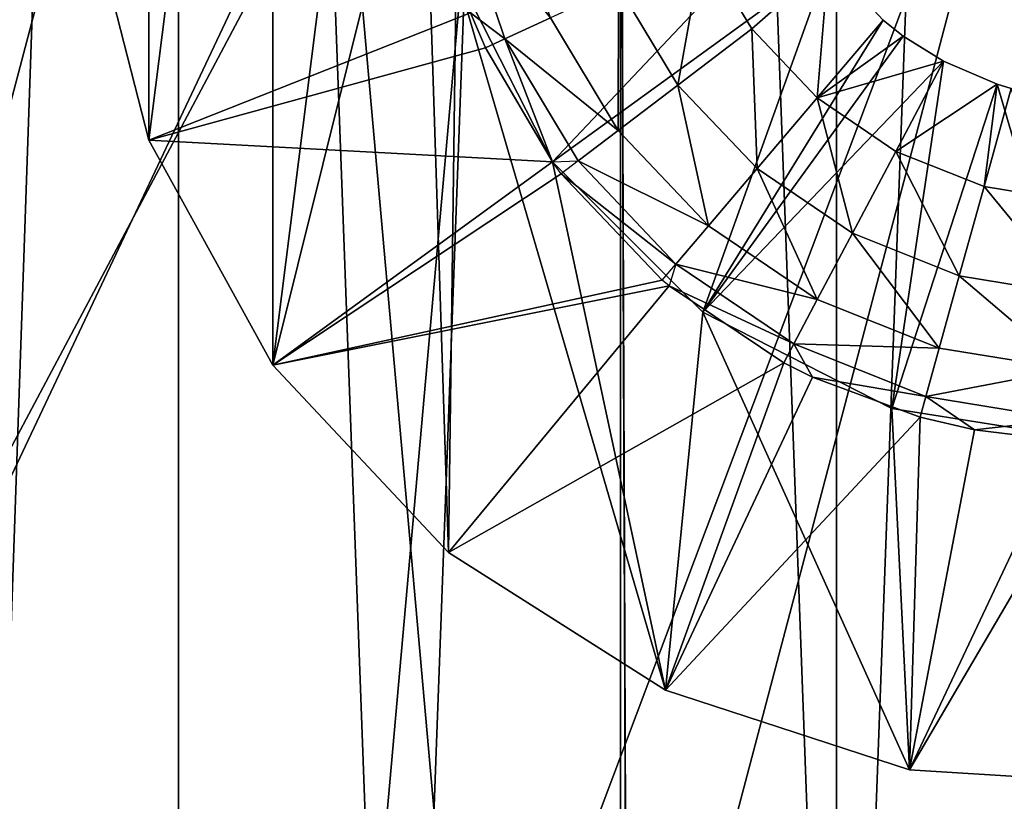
# Model space of a CAD drawing. Header units: millimetres. Extents: x 8 to 152, y -272 to 223.
# Tile 20 of 35: x 61.95 to 64.83, y 207.77 to 210.06. Entities that reach past the tile are written whole.
import ezdxf

# ---------------------------------------------------------------- set-up
doc = ezdxf.new("R2010")
doc.units = ezdxf.units.MM
doc.header["$LTSCALE"] = 25.4
doc.layers.get('0').update_dxf_attribs({"true_color": 0xff5454})

# ---------------------------------------------------------------- blocks, each defined once
blk = doc.blocks.new('EYE-SUPER-6487-6494-6501.STL#3')
at = {"color": 250, "true_color": 0x262626}
mesh = blk.add_polyface(dxfattribs=at)
corners = [(58.7496, 207.6285, 271.4306), (58.2049, 222.5148, 271.4306), (58.2049, 210.0148, 271.4306), (69.2049, 222.5148, 271.4306), (60.2757, 205.7148, 271.4306), (62.481, 204.6527, 271.4306), (64.9288, 204.6527, 271.4306), (67.1341, 205.7148, 271.4306), (68.6602, 207.6285, 271.4306), (69.2049, 210.0148, 271.4306)]
mesh.append_faces([[corners[k] for k in face] for face in [(0, 1, 2), (3, 8, 9)]], dxfattribs={"vtx0": -1, "color": 250})
mesh.append_faces([[corners[k] for k in face] for face in [(1, 0, 3)]], dxfattribs={"vtx0": -1, "vtx1": -1, "color": 250})
mesh.append_faces([[corners[k] for k in face] for face in [(3, 0, 4), (3, 4, 5), (3, 5, 6), (3, 6, 7), (3, 7, 8)]], dxfattribs={"vtx0": -1, "vtx2": -1, "color": 250})
mesh = blk.add_polyface(dxfattribs=at)
corners = [(63.7049, 196.5148, 181.4306), (59.5759, 196.5148, 181.6014), (59.5759, 222.5148, 181.6014)]
mesh.append_faces([[corners[k] for k in face] for face in [(0, 1, 2)]], dxfattribs={"color": 250})
mesh = blk.add_polyface(dxfattribs=at)
corners = [(67.8339, 222.5148, 181.6014), (63.7049, 196.5148, 181.4306), (59.5759, 222.5148, 181.6014)]
mesh.append_faces([[corners[k] for k in face] for face in [(0, 1, 2)]], dxfattribs={"color": 250})
at = {"color": 250, "true_color": 0x282828}
mesh = blk.add_polyface(dxfattribs=at)
corners = [(62.4108, 187.5148, 214.2602), (61.2049, 222.5148, 213.7607), (61.2049, 187.5148, 213.7607), (62.4108, 222.5148, 214.2602)]
mesh.append_faces([[corners[k] for k in face] for face in [(0, 1, 2), (1, 0, 3)]], dxfattribs={"vtx0": -1, "color": 250})
mesh = blk.add_polyface(dxfattribs=at)
corners = [(62.4108, 222.5148, 204.601), (61.2049, 187.5148, 205.1005), (61.2049, 222.5148, 205.1005), (62.4108, 187.5148, 204.601)]
mesh.append_faces([[corners[k] for k in face] for face in [(0, 1, 2), (1, 0, 3)]], dxfattribs={"vtx0": -1, "color": 250})
at = {"color": 250, "true_color": 0x262626}
mesh = blk.add_polyface(dxfattribs=at)
corners = [(64.3377, 222.5148, 214.6423), (61.8432, 194.5148, 214.3394), (61.8432, 222.5148, 214.3394), (64.3377, 194.5148, 214.6423)]
mesh.append_faces([[corners[k] for k in face] for face in [(0, 1, 2), (1, 0, 3)]], dxfattribs={"vtx0": -1, "color": 250})
mesh = blk.add_polyface(dxfattribs=at)
corners = [(64.3377, 194.5148, 204.2189), (61.8432, 222.5148, 204.5218), (61.8432, 194.5148, 204.5218), (64.3377, 222.5148, 204.2189)]
mesh.append_faces([[corners[k] for k in face] for face in [(0, 1, 2), (1, 0, 3)]], dxfattribs={"vtx0": -1, "color": 250})
at = {"color": 250, "true_color": 0x282828}
mesh = blk.add_polyface(dxfattribs=at)
corners = [(63.7049, 187.5148, 214.4306), (62.4108, 222.5148, 214.2602), (62.4108, 187.5148, 214.2602), (63.7049, 222.5148, 214.4306)]
mesh.append_faces([[corners[k] for k in face] for face in [(0, 1, 2), (1, 0, 3)]], dxfattribs={"vtx0": -1, "color": 250})
mesh = blk.add_polyface(dxfattribs=at)
corners = [(63.7049, 222.5148, 204.4306), (62.4108, 187.5148, 204.601), (62.4108, 222.5148, 204.601), (63.7049, 187.5148, 204.4306)]
mesh.append_faces([[corners[k] for k in face] for face in [(0, 1, 2), (1, 0, 3)]], dxfattribs={"vtx0": -1, "color": 250})
at = {"color": 250, "true_color": 0x262626}
mesh = blk.add_polyface(dxfattribs=at)
corners = [(67.8339, 196.5148, 181.6014), (63.7049, 196.5148, 181.4306), (67.8339, 222.5148, 181.6014)]
mesh.append_faces([[corners[k] for k in face] for face in [(0, 1, 2)]], dxfattribs={"color": 250})
at = {"color": 250, "true_color": 0x282828}
mesh = blk.add_polyface(dxfattribs=at)
corners = [(64.999, 187.5148, 214.2602), (63.7049, 222.5148, 214.4306), (63.7049, 187.5148, 214.4306), (64.999, 222.5148, 214.2602)]
mesh.append_faces([[corners[k] for k in face] for face in [(0, 1, 2), (1, 0, 3)]], dxfattribs={"vtx0": -1, "color": 250})
mesh = blk.add_polyface(dxfattribs=at)
corners = [(64.999, 222.5148, 204.601), (63.7049, 187.5148, 204.4306), (63.7049, 222.5148, 204.4306), (64.999, 187.5148, 204.601)]
mesh.append_faces([[corners[k] for k in face] for face in [(0, 1, 2), (1, 0, 3)]], dxfattribs={"vtx0": -1, "color": 250})
at = {"color": 250, "true_color": 0x262626}
mesh = blk.add_polyface(dxfattribs=at)
corners = [(66.6872, 222.5148, 213.7513), (64.3377, 194.5148, 214.6423), (64.3377, 222.5148, 214.6423), (66.6872, 194.5148, 213.7513)]
mesh.append_faces([[corners[k] for k in face] for face in [(0, 1, 2), (1, 0, 3)]], dxfattribs={"vtx0": -1, "color": 250})
mesh = blk.add_polyface(dxfattribs=at)
corners = [(66.6872, 194.5148, 205.1099), (64.3377, 222.5148, 204.2189), (64.3377, 194.5148, 204.2189), (66.6872, 222.5148, 205.1099)]
mesh.append_faces([[corners[k] for k in face] for face in [(0, 1, 2), (1, 0, 3)]], dxfattribs={"vtx0": -1, "color": 250})
mesh = blk.add_polyface(dxfattribs=at)
corners = [(59.3653, 213.9983, 223.9306), (59.3843, 208.9983, 223.9306), (58.7049, 211.4958, 223.9306), (61.1884, 215.8354, 223.9306), (61.2214, 207.1752, 223.9306), (63.6858, 216.5148, 223.9306), (63.724, 206.5149, 223.9306), (66.1884, 215.8545, 223.9306), (66.2214, 207.1943, 223.9306), (68.0255, 214.0313, 223.9306), (68.0445, 209.0314, 223.9306), (68.7049, 211.5339, 223.9306)]
mesh.append_faces([[corners[k] for k in face] for face in [(0, 1, 2), (10, 9, 11)]], dxfattribs={"vtx0": -1, "color": 250})
mesh.append_faces([[corners[k] for k in face] for face in [(1, 3, 4), (4, 5, 6), (6, 7, 8), (8, 9, 10)]], dxfattribs={"vtx0": -1, "vtx1": -1, "color": 250})
mesh.append_faces([[corners[k] for k in face] for face in [(1, 0, 3), (4, 3, 5), (6, 5, 7), (8, 7, 9)]], dxfattribs={"vtx0": -1, "vtx2": -1, "color": 250})
at = {"color": 7, "true_color": 0xfaf5f5}
mesh = blk.add_polyface(dxfattribs=at)
corners = [(62.1375, 211.1887, 1.8268), (62.1375, 210.4367, 1.8268), (62.1139, 210.8127, 1.8268), (62.3245, 211.917, 1.8268), (62.3245, 209.7083, 1.8268), (62.6868, 212.576, 1.8268), (62.6868, 209.0493, 1.8268), (63.2016, 213.1242, 1.8268), (63.1266, 210.8127, 1.8268), (63.2239, 211.4268, 1.8268), (63.8365, 213.5271, 1.8268), (63.5062, 211.9807, 1.8268), (63.9458, 212.4204, 1.8268), (64.5517, 213.7595, 1.8268), (64.4998, 212.7026, 1.8268), (65.1139, 212.7999, 1.8268), (65.3022, 213.8067, 1.8268), (65.7279, 212.7026, 1.8268), (66.0409, 213.6658, 1.8268), (66.2819, 212.4204, 1.8268), (66.7213, 213.3456, 1.8268), (66.7215, 211.9807, 1.8268), (67.3008, 212.8663, 1.8268), (67.0038, 211.4268, 1.8268), (67.1011, 210.8127, 1.8268), (63.2016, 208.5011, 1.8268), (63.2239, 210.1986, 1.8268), (63.8365, 208.0982, 1.8268), (63.5062, 209.6446, 1.8268), (63.9458, 209.205, 1.8268), (64.5517, 207.8658, 1.8268), (64.4998, 208.9227, 1.8268), (65.1139, 208.8254, 1.8268), (65.3022, 207.8186, 1.8268), (65.7279, 208.9227, 1.8268), (66.0409, 207.9595, 1.8268), (66.2819, 209.205, 1.8268), (66.7213, 208.2797, 1.8268), (66.7215, 209.6446, 1.8268), (67.3008, 208.759, 1.8268), (67.0038, 210.1986, 1.8268), (67.7428, 212.2579, 1.8268), (67.7428, 209.3674, 1.8268), (68.0196, 211.5587, 1.8268), (68.0196, 210.0666, 1.8268), (68.1139, 210.8127, 1.8268)]
mesh.append_faces([[corners[k] for k in face] for face in [(0, 1, 2), (44, 43, 45)]], dxfattribs={"vtx0": -1, "color": 7})
mesh.append_faces([[corners[k] for k in face] for face in [(1, 3, 4), (4, 5, 6), (8, 7, 9), (9, 10, 11), (11, 10, 12), (12, 13, 14), (14, 13, 15), (15, 16, 17), (17, 18, 19), (19, 20, 21), (21, 22, 23), (23, 22, 24), (25, 26, 27), (27, 29, 30), (30, 32, 33), (33, 34, 35), (35, 36, 37), (37, 38, 39), (39, 41, 42), (42, 43, 44)]], dxfattribs={"vtx0": -1, "vtx1": -1, "color": 7})
mesh.append_faces([[corners[k] for k in face] for face in [(6, 7, 8), (39, 24, 22)]], dxfattribs={"vtx0": -1, "vtx1": -1, "vtx2": -1, "color": 7})
mesh.append_faces([[corners[k] for k in face] for face in [(1, 0, 3), (4, 3, 5), (6, 5, 7), (9, 7, 10), (12, 10, 13), (15, 13, 16), (17, 16, 18), (19, 18, 20), (21, 20, 22), (8, 25, 6), (25, 8, 26), (27, 26, 28), (27, 28, 29), (30, 29, 31), (30, 31, 32), (33, 32, 34), (35, 34, 36), (37, 36, 38), (39, 38, 40), (39, 40, 24), (39, 22, 41), (42, 41, 43)]], dxfattribs={"vtx0": -1, "vtx2": -1, "color": 7})
at = {"color": 250, "true_color": 0x262626}
mesh = blk.add_polyface(dxfattribs=at)
corners = [(61.2212, 207.2449, 310.9074), (63.7012, 212.4956, 305.1678), (61.2034, 211.9059, 304.8329), (63.7193, 207.7281, 311.381)]
mesh.append_faces([[corners[k] for k in face] for face in [(0, 1, 2), (1, 0, 3)]], dxfattribs={"vtx0": -1, "color": 250})
mesh = blk.add_polyface(dxfattribs=at)
corners = [(63.7012, 212.4956, 305.1678), (66.2211, 207.2639, 310.9074), (66.2034, 211.925, 304.8329), (63.7193, 207.7281, 311.381)]
mesh.append_faces([[corners[k] for k in face] for face in [(0, 1, 2), (1, 0, 3)]], dxfattribs={"vtx0": -1, "color": 250})
at = {"color": 7, "true_color": 0xfaf5f5}
mesh = blk.add_polyface(dxfattribs=at)
corners = [(62.1375, 210.4367, 1.8268), (62.3245, 209.7083, 1.8268), (63.2662, 210.0811, 19.8829)]
mesh.append_faces([[corners[k] for k in face] for face in [(0, 1, 2)]], dxfattribs={"color": 7})
mesh = blk.add_polyface(dxfattribs=at)
corners = [(63.5006, 210.0663, 20.4415), (63.2338, 210.3988, 20.1782), (63.3667, 210.0044, 20.1782), (63.3778, 210.4305, 20.4415)]
mesh.append_faces([[corners[k] for k in face] for face in [(0, 1, 2), (1, 0, 3)]], dxfattribs={"vtx0": -1, "color": 7})
mesh = blk.add_polyface(dxfattribs=at)
corners = [(64.2165, 210.3975, 20.8268), (63.5062, 209.6446, 1.8268), (63.2239, 210.1986, 1.8268)]
mesh.append_faces([[corners[k] for k in face] for face in [(0, 1, 2)]], dxfattribs={"color": 7})
mesh = blk.add_polyface(dxfattribs=at)
corners = [(63.2338, 210.3988, 20.1782), (63.2662, 210.0811, 19.8829), (63.3667, 210.0044, 20.1782)]
mesh.append_faces([[corners[k] for k in face] for face in [(0, 1, 2)]], dxfattribs={"color": 7})
mesh = blk.add_polyface(dxfattribs=at)
corners = [(64.2165, 210.3975, 20.8268), (64.3139, 210.2315, 20.8268), (63.5062, 209.6446, 1.8268)]
mesh.append_faces([[corners[k] for k in face] for face in [(0, 1, 2)]], dxfattribs={"color": 7})
mesh = blk.add_polyface(dxfattribs=at)
corners = [(63.8733, 209.8696, 20.6488), (63.9457, 210.2722, 20.7813), (63.6996, 210.1584, 20.6488), (64.0892, 210.0337, 20.7813)]
mesh.append_faces([[corners[k] for k in face] for face in [(0, 1, 2), (1, 0, 3)]], dxfattribs={"vtx0": -1, "color": 7})
mesh = blk.add_polyface(dxfattribs=at)
corners = [(64.3139, 210.2315, 20.8268), (63.9457, 210.2722, 20.7813), (64.0892, 210.0337, 20.7813)]
mesh.append_faces([[corners[k] for k in face] for face in [(0, 1, 2)]], dxfattribs={"color": 7})
mesh = blk.add_polyface(dxfattribs=at)
corners = [(64.3139, 210.2315, 20.8268), (63.9458, 209.205, 1.8268), (63.5062, 209.6446, 1.8268)]
mesh.append_faces([[corners[k] for k in face] for face in [(0, 1, 2)]], dxfattribs={"color": 7})
mesh = blk.add_polyface(dxfattribs=at)
corners = [(64.3139, 210.2315, 20.8268), (64.4737, 210.0591, 20.8268), (63.9458, 209.205, 1.8268)]
mesh.append_faces([[corners[k] for k in face] for face in [(0, 1, 2)]], dxfattribs={"color": 7})
mesh = blk.add_polyface(dxfattribs=at)
corners = [(64.3139, 210.2315, 20.8268), (64.0892, 210.0337, 20.7813), (64.2806, 209.8317, 20.7813)]
mesh.append_faces([[corners[k] for k in face] for face in [(0, 1, 2)]], dxfattribs={"color": 7})
mesh = blk.add_polyface(dxfattribs=at)
corners = [(64.4737, 210.0591, 20.8268), (64.3139, 210.2315, 20.8268), (64.2806, 209.8317, 20.7813)]
mesh.append_faces([[corners[k] for k in face] for face in [(0, 1, 2)]], dxfattribs={"color": 7})
mesh = blk.add_polyface(dxfattribs=at)
corners = [(63.6987, 209.7369, 20.4415), (63.6996, 210.1584, 20.6488), (63.5006, 210.0663, 20.4415), (63.8733, 209.8696, 20.6488)]
mesh.append_faces([[corners[k] for k in face] for face in [(0, 1, 2), (1, 0, 3)]], dxfattribs={"vtx0": -1, "color": 7})
mesh = blk.add_polyface(dxfattribs=at)
corners = [(63.2662, 210.0811, 19.8829), (62.3245, 209.7083, 1.8268), (63.3103, 209.9783, 19.8829)]
mesh.append_faces([[corners[k] for k in face] for face in [(0, 1, 2)]], dxfattribs={"color": 7})
mesh = blk.add_polyface(dxfattribs=at)
corners = [(63.2662, 210.0811, 19.8829), (63.3103, 209.9783, 19.8829), (63.3667, 210.0044, 20.1782)]
mesh.append_faces([[corners[k] for k in face] for face in [(0, 1, 2)]], dxfattribs={"color": 7})
mesh = blk.add_polyface(dxfattribs=at)
corners = [(63.6987, 209.7369, 20.4415), (63.3667, 210.0044, 20.1782), (63.5813, 209.6477, 20.1782), (63.5006, 210.0663, 20.4415)]
mesh.append_faces([[corners[k] for k in face] for face in [(0, 1, 2), (1, 0, 3)]], dxfattribs={"vtx0": -1, "color": 7})
mesh = blk.add_polyface(dxfattribs=at)
corners = [(64.5327, 210.0127, 20.8268), (63.9458, 209.205, 1.8268), (64.4737, 210.0591, 20.8268)]
mesh.append_faces([[corners[k] for k in face] for face in [(0, 1, 2)]], dxfattribs={"color": 7})
mesh = blk.add_polyface(dxfattribs=at)
corners = [(64.5327, 210.0127, 20.8268), (64.4737, 210.0591, 20.8268), (64.2806, 209.8317, 20.7813)]
mesh.append_faces([[corners[k] for k in face] for face in [(0, 1, 2)]], dxfattribs={"color": 7})
mesh = blk.add_polyface(dxfattribs=at)
corners = [(64.105, 209.625, 20.6488), (64.0892, 210.0337, 20.7813), (63.8733, 209.8696, 20.6488), (64.2806, 209.8317, 20.7813)]
mesh.append_faces([[corners[k] for k in face] for face in [(0, 1, 2), (1, 0, 3)]], dxfattribs={"vtx0": -1, "color": 7})
mesh = blk.add_polyface(dxfattribs=at)
corners = [(63.3667, 210.0044, 20.1782), (63.3103, 209.9783, 19.8829), (63.5062, 209.6446, 19.8829)]
mesh.append_faces([[corners[k] for k in face] for face in [(0, 1, 2)]], dxfattribs={"color": 7})
mesh = blk.add_polyface(dxfattribs=at)
corners = [(63.3667, 210.0044, 20.1782), (63.5062, 209.6446, 19.8829), (63.5813, 209.6477, 20.1782)]
mesh.append_faces([[corners[k] for k in face] for face in [(0, 1, 2)]], dxfattribs={"color": 7})
mesh = blk.add_polyface(dxfattribs=at)
corners = [(64.6507, 209.9391, 20.8268), (63.9458, 209.205, 1.8268), (64.5327, 210.0127, 20.8268)]
mesh.append_faces([[corners[k] for k in face] for face in [(0, 1, 2)]], dxfattribs={"color": 7})
mesh = blk.add_polyface(dxfattribs=at)
corners = [(64.6507, 209.9391, 20.8268), (64.5327, 210.0127, 20.8268), (64.2806, 209.8317, 20.7813)]
mesh.append_faces([[corners[k] for k in face] for face in [(0, 1, 2)]], dxfattribs={"color": 7})
mesh = blk.add_polyface(dxfattribs=at)
corners = [(63.3103, 209.9783, 19.8829), (62.3245, 209.7083, 1.8268), (63.5062, 209.6446, 19.8829)]
mesh.append_faces([[corners[k] for k in face] for face in [(0, 1, 2)]], dxfattribs={"color": 7})
mesh = blk.add_polyface(dxfattribs=at)
corners = [(64.6507, 209.9391, 20.8268), (64.4998, 208.9227, 1.8268), (63.9458, 209.205, 1.8268)]
mesh.append_faces([[corners[k] for k in face] for face in [(0, 1, 2)]], dxfattribs={"color": 7})
mesh = blk.add_polyface(dxfattribs=at)
corners = [(64.6507, 209.9391, 20.8268), (64.2806, 209.8317, 20.7813), (64.5109, 209.6755, 20.7813)]
mesh.append_faces([[corners[k] for k in face] for face in [(0, 1, 2)]], dxfattribs={"color": 7})
mesh = blk.add_polyface(dxfattribs=at)
corners = [(64.8083, 209.8723, 20.8268), (64.4998, 208.9227, 1.8268), (64.6507, 209.9391, 20.8268)]
mesh.append_faces([[corners[k] for k in face] for face in [(0, 1, 2)]], dxfattribs={"color": 7})
mesh = blk.add_polyface(dxfattribs=at)
corners = [(64.8083, 209.8723, 20.8268), (64.6507, 209.9391, 20.8268), (64.5109, 209.6755, 20.7813)]
mesh.append_faces([[corners[k] for k in face] for face in [(0, 1, 2)]], dxfattribs={"color": 7})
mesh = blk.add_polyface(dxfattribs=at)
corners = [(63.9631, 209.4579, 20.4415), (63.8733, 209.8696, 20.6488), (63.6987, 209.7369, 20.4415), (64.105, 209.625, 20.6488)]
mesh.append_faces([[corners[k] for k in face] for face in [(0, 1, 2), (1, 0, 3)]], dxfattribs={"vtx0": -1, "color": 7})
mesh = blk.add_polyface(dxfattribs=at)
corners = [(64.8083, 209.8723, 20.8268), (65.1139, 208.8254, 1.8268), (64.4998, 208.9227, 1.8268)]
mesh.append_faces([[corners[k] for k in face] for face in [(0, 1, 2)]], dxfattribs={"color": 7})
mesh = blk.add_polyface(dxfattribs=at)
corners = [(64.8083, 209.8723, 20.8268), (64.5109, 209.6755, 20.7813), (64.7695, 209.5724, 20.7813)]
mesh.append_faces([[corners[k] for k in face] for face in [(0, 1, 2)]], dxfattribs={"color": 7})
mesh = blk.add_polyface(dxfattribs=at)
corners = [(64.8493, 209.8599, 20.8268), (64.8083, 209.8723, 20.8268), (64.7695, 209.5724, 20.7813)]
mesh.append_faces([[corners[k] for k in face] for face in [(0, 1, 2)]], dxfattribs={"color": 7})
mesh = blk.add_polyface(dxfattribs=at)
corners = [(65.0442, 209.5274, 20.7813), (64.8493, 209.8599, 20.8268), (64.7695, 209.5724, 20.7813), (65.0603, 209.8253, 20.8268)]
mesh.append_faces([[corners[k] for k in face] for face in [(0, 1, 2), (1, 0, 3)]], dxfattribs={"vtx0": -1, "color": 7})
mesh = blk.add_polyface(dxfattribs=at)
corners = [(64.8493, 209.8599, 20.8268), (65.1139, 208.8254, 1.8268), (64.8083, 209.8723, 20.8268)]
mesh.append_faces([[corners[k] for k in face] for face in [(0, 1, 2)]], dxfattribs={"color": 7})
mesh = blk.add_polyface(dxfattribs=at)
corners = [(64.3839, 209.4359, 20.6488), (64.2806, 209.8317, 20.7813), (64.105, 209.625, 20.6488), (64.5109, 209.6755, 20.7813)]
mesh.append_faces([[corners[k] for k in face] for face in [(0, 1, 2), (1, 0, 3)]], dxfattribs={"vtx0": -1, "color": 7})
mesh = blk.add_polyface(dxfattribs=at)
corners = [(63.9631, 209.4579, 20.4415), (63.5813, 209.6477, 20.1782), (63.8676, 209.3455, 20.1782), (63.6987, 209.7369, 20.4415)]
mesh.append_faces([[corners[k] for k in face] for face in [(0, 1, 2), (1, 0, 3)]], dxfattribs={"vtx0": -1, "color": 7})
mesh = blk.add_polyface(dxfattribs=at)
corners = [(62.3245, 209.7083, 1.8268), (62.6868, 209.0493, 1.8268), (63.5062, 209.6446, 19.8829)]
mesh.append_faces([[corners[k] for k in face] for face in [(0, 1, 2)]], dxfattribs={"color": 7})
mesh = blk.add_polyface(dxfattribs=at)
corners = [(64.697, 209.3112, 20.6488), (64.5109, 209.6755, 20.7813), (64.3839, 209.4359, 20.6488), (64.7695, 209.5724, 20.7813)]
mesh.append_faces([[corners[k] for k in face] for face in [(0, 1, 2), (1, 0, 3)]], dxfattribs={"vtx0": -1, "color": 7})
mesh = blk.add_polyface(dxfattribs=at)
corners = [(63.5062, 209.6446, 19.8829), (62.6868, 209.0493, 1.8268), (63.5318, 209.61, 19.8829)]
mesh.append_faces([[corners[k] for k in face] for face in [(0, 1, 2)]], dxfattribs={"color": 7})
mesh = blk.add_polyface(dxfattribs=at)
corners = [(63.8676, 209.3455, 20.1782), (63.5318, 209.61, 19.8829), (63.8274, 209.2981, 19.8829), (63.5813, 209.6477, 20.1782)]
mesh.append_faces([[corners[k] for k in face] for face in [(0, 1, 2), (1, 0, 3)]], dxfattribs={"vtx0": -1, "color": 7})
mesh = blk.add_polyface(dxfattribs=at)
corners = [(63.5318, 209.61, 19.8829), (62.6868, 209.0493, 1.8268), (63.8274, 209.2981, 19.8829)]
mesh.append_faces([[corners[k] for k in face] for face in [(0, 1, 2)]], dxfattribs={"color": 7})
mesh = blk.add_polyface(dxfattribs=at)
corners = [(64.2812, 209.2421, 20.4415), (64.105, 209.625, 20.6488), (63.9631, 209.4579, 20.4415), (64.3839, 209.4359, 20.6488)]
mesh.append_faces([[corners[k] for k in face] for face in [(0, 1, 2), (1, 0, 3)]], dxfattribs={"vtx0": -1, "color": 7})
mesh = blk.add_polyface(dxfattribs=at)
corners = [(65.0295, 209.2567, 20.6488), (64.7695, 209.5724, 20.7813), (64.697, 209.3112, 20.6488), (65.0442, 209.5274, 20.7813)]
mesh.append_faces([[corners[k] for k in face] for face in [(0, 1, 2), (1, 0, 3)]], dxfattribs={"vtx0": -1, "color": 7})
mesh = blk.add_polyface(dxfattribs=at)
corners = [(64.2812, 209.2421, 20.4415), (63.8676, 209.3455, 20.1782), (64.2122, 209.1119, 20.1782), (63.9631, 209.4579, 20.4415)]
mesh.append_faces([[corners[k] for k in face] for face in [(0, 1, 2), (1, 0, 3)]], dxfattribs={"vtx0": -1, "color": 7})
mesh = blk.add_polyface(dxfattribs=at)
corners = [(64.6383, 209.0999, 20.4415), (64.3839, 209.4359, 20.6488), (64.2812, 209.2421, 20.4415), (64.697, 209.3112, 20.6488)]
mesh.append_faces([[corners[k] for k in face] for face in [(0, 1, 2), (1, 0, 3)]], dxfattribs={"vtx0": -1, "color": 7})
mesh = blk.add_polyface(dxfattribs=at)
corners = [(63.8676, 209.3455, 20.1782), (63.8472, 209.2815, 19.8829), (64.2122, 209.1119, 20.1782)]
mesh.append_faces([[corners[k] for k in face] for face in [(0, 1, 2)]], dxfattribs={"color": 7})
mesh = blk.add_polyface(dxfattribs=at)
corners = [(65.0176, 209.0377, 20.4415), (64.697, 209.3112, 20.6488), (64.6383, 209.0999, 20.4415), (65.0295, 209.2567, 20.6488)]
mesh.append_faces([[corners[k] for k in face] for face in [(0, 1, 2), (1, 0, 3)]], dxfattribs={"vtx0": -1, "color": 7})
mesh = blk.add_polyface(dxfattribs=at)
corners = [(63.8274, 209.2981, 19.8829), (62.6868, 209.0493, 1.8268), (63.8472, 209.2815, 19.8829)]
mesh.append_faces([[corners[k] for k in face] for face in [(0, 1, 2)]], dxfattribs={"color": 7})
mesh = blk.add_polyface(dxfattribs=at)
corners = [(63.8472, 209.2815, 19.8829), (62.6868, 209.0493, 1.8268), (63.2016, 208.5011, 1.8268)]
mesh.append_faces([[corners[k] for k in face] for face in [(0, 1, 2)]], dxfattribs={"color": 7})
mesh = blk.add_polyface(dxfattribs=at)
corners = [(63.8472, 209.2815, 19.8829), (63.2016, 208.5011, 1.8268), (64.183, 209.0569, 19.8829)]
mesh.append_faces([[corners[k] for k in face] for face in [(0, 1, 2)]], dxfattribs={"color": 7})
mesh = blk.add_polyface(dxfattribs=at)
corners = [(64.2122, 209.1119, 20.1782), (63.8472, 209.2815, 19.8829), (64.183, 209.0569, 19.8829)]
mesh.append_faces([[corners[k] for k in face] for face in [(0, 1, 2)]], dxfattribs={"color": 7})
mesh = blk.add_polyface(dxfattribs=at)
corners = [(64.6383, 209.0999, 20.4415), (64.2122, 209.1119, 20.1782), (64.5989, 208.9578, 20.1782), (64.2812, 209.2421, 20.4415)]
mesh.append_faces([[corners[k] for k in face] for face in [(0, 1, 2), (1, 0, 3)]], dxfattribs={"vtx0": -1, "color": 7})
mesh = blk.add_polyface(dxfattribs=at)
corners = [(64.2122, 209.1119, 20.1782), (64.183, 209.0569, 19.8829), (64.2677, 209.0146, 19.8829)]
mesh.append_faces([[corners[k] for k in face] for face in [(0, 1, 2)]], dxfattribs={"color": 7})
mesh = blk.add_polyface(dxfattribs=at)
corners = [(64.2122, 209.1119, 20.1782), (64.2677, 209.0146, 19.8829), (64.5989, 208.9578, 20.1782)]
mesh.append_faces([[corners[k] for k in face] for face in [(0, 1, 2)]], dxfattribs={"color": 7})
mesh = blk.add_polyface(dxfattribs=at)
corners = [(65.0176, 209.0377, 20.4415), (64.5989, 208.9578, 20.1782), (65.0096, 208.8904, 20.1782), (64.6383, 209.0999, 20.4415)]
mesh.append_faces([[corners[k] for k in face] for face in [(0, 1, 2), (1, 0, 3)]], dxfattribs={"vtx0": -1, "color": 7})
mesh = blk.add_polyface(dxfattribs=at)
corners = [(64.183, 209.0569, 19.8829), (63.2016, 208.5011, 1.8268), (63.8365, 208.0982, 1.8268)]
mesh.append_faces([[corners[k] for k in face] for face in [(0, 1, 2)]], dxfattribs={"color": 7})
mesh = blk.add_polyface(dxfattribs=at)
corners = [(64.183, 209.0569, 19.8829), (63.8365, 208.0982, 1.8268), (64.2677, 209.0146, 19.8829)]
mesh.append_faces([[corners[k] for k in face] for face in [(0, 1, 2)]], dxfattribs={"color": 7})
mesh = blk.add_polyface(dxfattribs=at)
corners = [(64.2677, 209.0146, 19.8829), (63.8365, 208.0982, 1.8268), (64.5822, 208.8979, 19.8829)]
mesh.append_faces([[corners[k] for k in face] for face in [(0, 1, 2)]], dxfattribs={"color": 7})
mesh = blk.add_polyface(dxfattribs=at)
corners = [(64.5989, 208.9578, 20.1782), (64.2677, 209.0146, 19.8829), (64.5822, 208.8979, 19.8829)]
mesh.append_faces([[corners[k] for k in face] for face in [(0, 1, 2)]], dxfattribs={"color": 7})
mesh = blk.add_polyface(dxfattribs=at)
corners = [(64.5989, 208.9578, 20.1782), (64.5822, 208.8979, 19.8829), (64.7415, 208.8606, 19.8829)]
mesh.append_faces([[corners[k] for k in face] for face in [(0, 1, 2)]], dxfattribs={"color": 7})
mesh = blk.add_polyface(dxfattribs=at)
corners = [(64.5989, 208.9578, 20.1782), (64.7415, 208.8606, 19.8829), (65.0096, 208.8904, 20.1782)]
mesh.append_faces([[corners[k] for k in face] for face in [(0, 1, 2)]], dxfattribs={"color": 7})
mesh = blk.add_polyface(dxfattribs=at)
corners = [(64.5822, 208.8979, 19.8829), (63.8365, 208.0982, 1.8268), (64.5517, 207.8658, 1.8268)]
mesh.append_faces([[corners[k] for k in face] for face in [(0, 1, 2)]], dxfattribs={"color": 7})
mesh = blk.add_polyface(dxfattribs=at)
corners = [(64.5822, 208.8979, 19.8829), (64.5517, 207.8658, 1.8268), (64.7415, 208.8606, 19.8829)]
mesh.append_faces([[corners[k] for k in face] for face in [(0, 1, 2)]], dxfattribs={"color": 7})
mesh = blk.add_polyface(dxfattribs=at)
corners = [(65.0096, 208.8904, 20.1782), (64.7415, 208.8606, 19.8829), (65.0063, 208.8284, 19.8829)]
mesh.append_faces([[corners[k] for k in face] for face in [(0, 1, 2)]], dxfattribs={"color": 7})
mesh = blk.add_polyface(dxfattribs=at)
corners = [(64.7415, 208.8606, 19.8829), (64.5517, 207.8658, 1.8268), (65.0063, 208.8284, 19.8829)]
mesh.append_faces([[corners[k] for k in face] for face in [(0, 1, 2)]], dxfattribs={"color": 7})
mesh = blk.add_polyface(dxfattribs=at)
corners = [(65.0063, 208.8284, 19.8829), (64.5517, 207.8658, 1.8268), (65.3022, 207.8186, 1.8268)]
mesh.append_faces([[corners[k] for k in face] for face in [(0, 1, 2)]], dxfattribs={"color": 7})

msp = doc.modelspace()

# ---------------------------------------------------------------- block references
at = {"color": 0}
msp.add_blockref('EYE-SUPER-6487-6494-6501.STL#3', (0, 0), dxfattribs=at)

doc.saveas('drawing.dxf')
